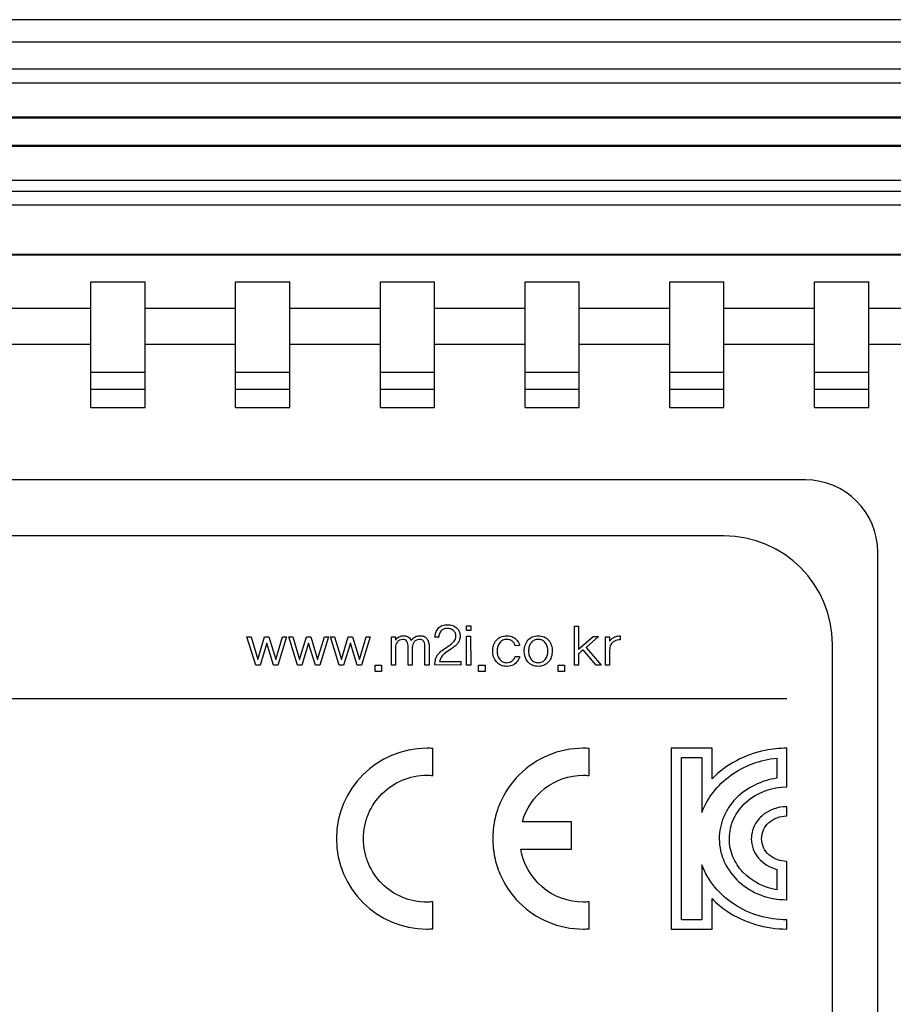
# Model space of a CAD drawing. Header units: millimetres. Extents: x 0 to 841, y 0 to 595.
# Tile 10 of 12: x 609 to 633, y 395 to 422. Entities that reach past the tile are written whole.
import ezdxf

# ---------------------------------------------------------------- set-up
doc = ezdxf.new("R2010")
doc.units = ezdxf.units.MM
doc.header["$LTSCALE"] = 65.395
for name, color, linetype in [('FRONT_CASE_RE07-SHAPE', 7, 'CONTINUOUS'), ('GASKET-N07W_V2-SHAPE', 7, 'CONTINUOUS'), ('LCD_BRACKET_RE07-INNOLUX-SHAPE', 7, 'CONTINUOUS'), ('PRODUCT_LABEL_RX-SHAPE', 7, 'CONTINUOUS'), ('REAR_CASE_RE07-SHAPE', 7, 'CONTINUOUS')]:
    doc.layers.add(name, color=color, linetype=linetype)

msp = doc.modelspace()

# ---------------------------------------------------------------- linework, layer by layer
at = {"layer": 'FRONT_CASE_RE07-SHAPE', "color": 7, "linetype": 'Continuous'}
for p, q in [((764.29, 421.759), (563.827, 421.759)), ((725.812, 415.261), (602.305, 415.261))]:
    msp.add_line(p, q, dxfattribs=at)
at = {"layer": 'GASKET-N07W_V2-SHAPE', "color": 7, "linetype": 'Continuous'}
for p, q in [((763.669, 421.142), (564.448, 421.142)), ((763.058, 420.391), (565.058, 420.391)), ((763.058, 420.002), (565.058, 420.002)), ((763.058, 419.062), (565.058, 419.062)), ((762.308, 419.033), (565.808, 419.033)), ((762.308, 418.281), (565.808, 418.281)), ((762.308, 418.252), (565.808, 418.252)), ((762.308, 417.312), (565.808, 417.312)), ((565.808, 417.018), (762.308, 417.018)), ((565.948, 416.642), (762.169, 416.642))]:
    msp.add_line(p, q, dxfattribs=at)
at = {"layer": 'LCD_BRACKET_RE07-INNOLUX-SHAPE', "color": 7, "linetype": 'Continuous'}
for p, q in [((612.808, 411.532), (611.308, 411.532)), ((616.808, 411.532), (615.308, 411.532)), ((620.808, 411.532), (619.308, 411.532)), ((624.808, 411.532), (623.308, 411.532)), ((628.808, 411.532), (627.308, 411.532)), ((632.808, 411.532), (631.308, 411.532))]:
    msp.add_line(p, q, dxfattribs=at)
at = {"layer": 'PRODUCT_LABEL_RX-SHAPE', "color": 7, "linetype": 'Continuous'}
for p, q in [((628.808, 407.482), (586.908, 407.482)), ((621.686, 404.866), (621.686, 404.994)), ((621.686, 404.994), (621.811, 404.994)), ((621.811, 404.994), (621.811, 404.866)), ((624.671, 403.906), (624.671, 404.988)), ((624.671, 404.988), (624.783, 404.988)), ((624.783, 404.988), (624.783, 404.347)), ((615.619, 404.691), (615.732, 404.693)), ((615.862, 403.904), (615.619, 404.691)), ((615.732, 404.693), (615.921, 404.065)), ((615.921, 404.065), (616.109, 404.693)), ((616.109, 404.693), (616.229, 404.693)), ((616.229, 404.693), (616.417, 404.065)), ((616.417, 404.065), (616.607, 404.693)), ((616.717, 404.691), (616.476, 403.904)), ((616.607, 404.693), (616.717, 404.691)), ((616.774, 404.691), (616.888, 404.693)), ((617.017, 403.904), (616.774, 404.691)), ((616.888, 404.693), (617.076, 404.065)), ((617.076, 404.065), (617.264, 404.693)), ((617.264, 404.693), (617.384, 404.693)), ((617.384, 404.693), (617.572, 404.065)), ((617.572, 404.065), (617.762, 404.693)), ((617.872, 404.691), (617.631, 403.904)), ((617.762, 404.693), (617.872, 404.691)), ((617.929, 404.691), (618.042, 404.693)), ((618.172, 403.904), (617.929, 404.691)), ((618.042, 404.693), (618.231, 404.065)), ((618.231, 404.065), (618.419, 404.693)), ((618.419, 404.693), (618.539, 404.693)), ((618.539, 404.693), (618.727, 404.065)), ((618.727, 404.065), (618.917, 404.693)), ((619.027, 404.691), (618.785, 403.904)), ((618.917, 404.693), (619.027, 404.691)), ((619.613, 403.906), (619.613, 404.691)), ((619.613, 404.691), (619.725, 404.691)), ((619.725, 404.691), (619.725, 404.6)), ((620.924, 404.686), (620.818, 404.686)), ((621.811, 404.866), (621.686, 404.866)), ((621.693, 403.906), (621.693, 404.708)), ((621.693, 404.708), (621.803, 404.708)), ((621.803, 404.708), (621.805, 403.904)), ((624.783, 404.347), (625.187, 404.704)), ((625.335, 404.704), (624.999, 404.399)), ((625.187, 404.704), (625.335, 404.704)), ((625.534, 403.906), (625.534, 404.691)), ((625.534, 404.691), (625.643, 404.691)), ((625.643, 404.691), (625.646, 404.567)), ((625.936, 404.719), (625.938, 404.605)), ((616.169, 404.513), (615.981, 403.904)), ((616.357, 403.904), (616.169, 404.513)), ((617.324, 404.513), (617.136, 403.904)), ((617.512, 403.904), (617.324, 404.513)), ((618.479, 404.513), (618.291, 403.904)), ((618.667, 403.904), (618.479, 404.513)), ((619.725, 404.398), (619.725, 403.906)), ((620.078, 403.906), (620.077, 404.412)), ((620.19, 404.398), (620.19, 403.906)), ((620.542, 403.906), (620.541, 404.412)), ((620.654, 404.445), (620.654, 403.906)), ((621.05, 404.341), (621.234, 404.467)), ((623.159, 404.447), (623.039, 404.445)), ((624.999, 404.399), (625.409, 403.904)), ((631.808, 377.582), (631.808, 404.482)), ((621.284, 404.369), (621.105, 404.247)), ((623.037, 404.145), (623.159, 404.143)), ((624.783, 404.218), (624.783, 403.906)), ((625.273, 403.904), (624.919, 404.331)), ((625.646, 404.318), (625.646, 403.906)), ((615.981, 403.904), (615.862, 403.904)), ((616.476, 403.904), (616.357, 403.904)), ((617.136, 403.904), (617.017, 403.904)), ((617.631, 403.904), (617.512, 403.904)), ((618.291, 403.904), (618.172, 403.904)), ((618.785, 403.904), (618.667, 403.904)), ((619.162, 403.731), (619.162, 403.904)), ((619.162, 403.904), (619.342, 403.904)), ((619.342, 403.904), (619.342, 403.731)), ((619.725, 403.906), (619.613, 403.906)), ((620.19, 403.906), (620.078, 403.906)), ((620.654, 403.906), (620.542, 403.906)), ((621.529, 403.911), (620.812, 403.913)), ((620.942, 404.005), (621.529, 404.005)), ((621.529, 404.005), (621.529, 403.911)), ((621.805, 403.904), (621.693, 403.906)), ((622.023, 403.731), (622.023, 403.904)), ((622.023, 403.904), (622.203, 403.904)), ((622.203, 403.904), (622.203, 403.731)), ((624.22, 403.731), (624.22, 403.904)), ((624.22, 403.904), (624.4, 403.904)), ((624.4, 403.904), (624.4, 403.731)), ((624.783, 403.906), (624.671, 403.906)), ((625.409, 403.904), (625.273, 403.904)), ((625.646, 403.906), (625.534, 403.906)), ((619.342, 403.731), (619.162, 403.731)), ((622.203, 403.731), (622.023, 403.731)), ((624.4, 403.731), (624.22, 403.731)), ((585.547, 402.984), (630.547, 402.984)), ((620.757, 400.855), (620.757, 401.604)), ((625.079, 400.855), (625.079, 401.604)), ((627.351, 401.609), (627.351, 396.609)), ((628.478, 401.609), (627.351, 401.609)), ((628.478, 400.768), (628.478, 401.609)), ((630.547, 401.609), (630.537, 401.609)), ((630.547, 400.54), (630.547, 401.609)), ((627.63, 396.866), (627.63, 401.351)), ((627.63, 401.351), (628.195, 401.351)), ((628.195, 401.351), (628.195, 399.836)), ((630.268, 401.337), (630.268, 400.778)), ((630.537, 400.54), (630.547, 400.54)), ((630.547, 399.993), (630.537, 399.993)), ((630.547, 399.737), (630.547, 399.993)), ((624.591, 399.576), (623.233, 399.576)), ((624.591, 398.818), (624.591, 399.576)), ((630.537, 399.737), (630.547, 399.737)), ((623.191, 398.818), (624.591, 398.818)), ((630.547, 398.482), (630.537, 398.482)), ((630.547, 397.421), (630.547, 398.482)), ((628.195, 398.381), (628.195, 396.866)), ((630.268, 398.26), (630.268, 397.696)), ((620.757, 396.616), (620.757, 397.361)), ((625.079, 396.616), (625.079, 397.361)), ((628.478, 396.609), (628.478, 397.45)), ((630.537, 397.421), (630.547, 397.421)), ((628.195, 396.866), (627.63, 396.866)), ((630.547, 396.866), (630.537, 396.866)), ((630.547, 396.609), (630.547, 396.866)), ((627.351, 396.609), (628.478, 396.609)), ((630.537, 396.609), (630.547, 396.609))]:
    msp.add_line(p, q, dxfattribs=at)
for centre, radius, start, end in [((628.808, 404.482), 3, 0, 90), ((620.594, 399.109), 2.5, 90.0117, 269.9883), ((620.591, 398.597), 1.988, 270.0704, 274.772), ((624.915, 398.551), 1.942, 270.0354, 274.8275)]:
    msp.add_arc(centre, radius, start, end, dxfattribs=at)
for points, knots in [([(620.818, 404.686), (620.818, 404.727), (620.833, 404.812), (620.898, 404.927), (621.014, 405.015), (621.164, 405.033), (621.311, 405.015), (621.43, 404.938), (621.502, 404.828), (621.513, 404.744), (621.513, 404.703)], [0, 0, 0, 0, 0.114649, 0.235332, 0.361185, 0.503815, 0.644833, 0.76886, 0.885632, 1, 1, 1, 1]), ([(619.725, 404.6), (619.75, 404.635), (619.801, 404.683), (619.89, 404.72), (619.964, 404.723), (620.034, 404.712), (620.106, 404.672), (620.145, 404.622), (620.16, 404.586)], [0, 0, 0, 0, 0.245089, 0.381234, 0.538268, 0.660352, 0.776935, 1, 1, 1, 1]), ([(620.16, 404.586), (620.169, 404.6), (620.198, 404.63), (620.248, 404.679), (620.331, 404.721), (620.432, 404.724), (620.536, 404.705), (620.609, 404.632), (620.645, 404.542), (620.654, 404.477), (620.654, 404.445)], [0, 0, 0, 0, 0.070909, 0.1741, 0.297936, 0.449171, 0.59514, 0.72692, 0.863174, 1, 1, 1, 1]), ([(621.017, 404.883), (621.004, 404.874), (620.949, 404.823), (620.925, 404.745), (620.924, 404.686)], [0, 0, 0, 0, 0.203723, 1, 1, 1, 1]), ([(621.234, 404.467), (621.275, 404.496), (621.333, 404.543), (621.386, 404.629), (621.398, 404.707), (621.388, 404.791), (621.338, 404.866), (621.257, 404.915), (621.158, 404.928), (621.073, 404.918), (621.029, 404.892), (621.017, 404.883)], [0, 0, 0, 0, 0.186098, 0.273828, 0.366433, 0.475478, 0.580235, 0.689949, 0.814701, 0.94423, 1, 1, 1, 1]), ([(621.513, 404.703), (621.512, 404.662), (621.499, 404.587), (621.44, 404.494), (621.363, 404.428), (621.311, 404.387), (621.284, 404.369)], [0, 0, 0, 0, 0.284752, 0.52909, 0.766964, 1, 1, 1, 1]), ([(622.434, 404.446), (622.436, 404.452), (622.454, 404.508), (622.508, 404.606), (622.638, 404.704), (622.793, 404.727), (622.94, 404.709), (623.052, 404.638), (623.125, 404.548), (623.153, 404.479), (623.159, 404.447)], [0, 0, 0, 0, 0.019045, 0.178747, 0.334332, 0.501588, 0.647823, 0.778542, 0.898146, 1, 1, 1, 1]), ([(623.389, 403.996), (623.319, 404.078), (623.27, 404.249), (623.301, 404.464), (623.379, 404.606), (623.51, 404.704), (623.672, 404.729), (623.834, 404.704), (623.922, 404.639), (623.955, 404.6)], [0, 0, 0, 0, 0.250617, 0.382669, 0.504963, 0.623938, 0.752128, 0.880616, 1, 1, 1, 1]), ([(625.646, 404.567), (625.662, 404.592), (625.701, 404.64), (625.779, 404.69), (625.86, 404.712), (625.913, 404.719), (625.936, 404.719)], [0, 0, 0, 0, 0.264087, 0.536885, 0.792255, 1, 1, 1, 1]), ([(620.077, 404.412), (620.077, 404.464), (620.072, 404.544), (619.994, 404.614), (619.917, 404.62), (619.839, 404.606), (619.751, 404.538), (619.725, 404.452), (619.725, 404.398)], [0, 0, 0, 0, 0.251531, 0.354011, 0.477558, 0.608727, 0.735482, 1, 1, 1, 1]), ([(620.541, 404.412), (620.541, 404.464), (620.536, 404.544), (620.459, 404.614), (620.383, 404.62), (620.305, 404.607), (620.215, 404.54), (620.19, 404.453), (620.19, 404.398)], [0, 0, 0, 0, 0.251209, 0.352917, 0.476286, 0.607034, 0.732403, 1, 1, 1, 1]), ([(623.159, 404.143), (623.15, 404.109), (623.12, 404.041), (623.047, 403.951), (622.937, 403.883), (622.793, 403.867), (622.638, 403.89), (622.463, 404.024), (622.401, 404.242), (622.42, 404.399), (622.434, 404.446)], [0, 0, 0, 0, 0.082844, 0.173054, 0.270002, 0.380944, 0.509984, 0.630523, 0.882555, 1, 1, 1, 1]), ([(623.039, 404.445), (623.034, 404.464), (623.015, 404.506), (622.971, 404.565), (622.897, 404.613), (622.797, 404.624), (622.689, 404.606), (622.566, 404.504), (622.525, 404.34), (622.538, 404.221), (622.549, 404.184)], [0, 0, 0, 0, 0.068414, 0.151145, 0.244364, 0.356482, 0.478877, 0.600417, 0.871158, 1, 1, 1, 1]), ([(623.955, 404.6), (623.99, 404.561), (624.045, 404.464), (624.067, 404.299), (624.044, 404.133), (623.965, 403.99), (623.834, 403.89), (623.672, 403.865), (623.509, 403.89), (623.422, 403.957), (623.389, 403.996)], [0, 0, 0, 0, 0.121728, 0.252943, 0.383429, 0.506263, 0.625727, 0.753481, 0.880939, 1, 1, 1, 1]), ([(623.471, 404.519), (623.45, 404.491), (623.415, 404.42), (623.4, 404.299), (623.416, 404.173), (623.471, 404.066), (623.56, 403.99), (623.672, 403.969), (623.784, 403.99), (623.843, 404.04), (623.866, 404.068)], [0, 0, 0, 0, 0.113057, 0.25329, 0.392316, 0.51992, 0.639102, 0.759481, 0.880273, 1, 1, 1, 1]), ([(623.866, 404.068), (623.89, 404.099), (623.929, 404.173), (623.945, 404.299), (623.929, 404.424), (623.874, 404.532), (623.784, 404.606), (623.672, 404.626), (623.56, 404.606), (623.498, 404.555), (623.473, 404.522), (623.471, 404.519)], [0, 0, 0, 0, 0.124602, 0.260045, 0.396663, 0.520862, 0.636461, 0.754017, 0.871169, 0.986233, 1, 1, 1, 1]), ([(625.938, 404.605), (625.911, 404.605), (625.858, 404.603), (625.782, 404.58), (625.722, 404.534), (625.658, 404.454), (625.646, 404.373), (625.646, 404.318)], [0, 0, 0, 0, 0.171118, 0.344336, 0.501647, 0.650456, 1, 1, 1, 1]), ([(620.812, 403.913), (620.813, 403.947), (620.822, 404.018), (620.848, 404.131), (620.924, 404.248), (621.004, 404.309), (621.05, 404.341)], [0, 0, 0, 0, 0.203213, 0.418644, 0.668265, 1, 1, 1, 1]), ([(621.105, 404.247), (621.063, 404.218), (620.992, 404.145), (620.951, 404.051), (620.942, 404.005)], [0, 0, 0, 0, 0.522105, 1, 1, 1, 1]), ([(622.549, 404.184), (622.55, 404.179), (622.563, 404.137), (622.6, 404.065), (622.689, 403.99), (622.792, 403.971), (622.885, 403.983), (622.977, 404.032), (623.023, 404.099), (623.037, 404.145)], [0, 0, 0, 0, 0.02185, 0.199224, 0.364448, 0.530612, 0.660518, 0.780087, 1, 1, 1, 1]), ([(624.919, 404.331), (624.911, 404.325), (624.888, 404.307), (624.852, 404.277), (624.815, 404.245), (624.792, 404.225), (624.783, 404.218)], [0, 0, 0, 0, 0.176647, 0.483333, 0.800592, 1, 1, 1, 1]), ([(624.916, 401.609), (624.585, 401.609), (623.927, 401.477), (623.105, 400.921), (622.644, 400.237), (622.45, 399.611), (622.399, 399.109), (622.45, 398.606), (622.644, 397.98), (623.105, 397.297), (623.927, 396.74), (624.585, 396.609), (624.916, 396.609)], [0, 0, 0, 0, 0.127026, 0.249679, 0.372333, 0.435209, 0.5, 0.564791, 0.627667, 0.750321, 0.872974, 1, 1, 1, 1]), ([(630.537, 401.609), (630.338, 401.609), (629.587, 401.538), (628.867, 401.162), (628.478, 400.768)], [0, 0, 0, 0, 0.264676, 1, 1, 1, 1]), ([(628.195, 399.836), (628.349, 400.237), (628.934, 400.975), (629.813, 401.293), (630.268, 401.337)], [0, 0, 0, 0, 0.484328, 1, 1, 1, 1]), ([(620.594, 397.353), (620.361, 397.353), (619.899, 397.445), (619.322, 397.836), (618.999, 398.316), (618.863, 398.756), (618.827, 399.109), (618.863, 399.461), (618.999, 399.901), (619.322, 400.381), (619.899, 400.772), (620.361, 400.864), (620.594, 400.864)], [0, 0, 0, 0, 0.127017, 0.249674, 0.372353, 0.435243, 0.500041, 0.564834, 0.627711, 0.750354, 0.872986, 1, 1, 1, 1]), ([(623.233, 399.576), (623.332, 399.932), (623.773, 400.606), (624.54, 400.864), (624.916, 400.864)], [0, 0, 0, 0, 0.495719, 1, 1, 1, 1]), ([(630.268, 400.778), (629.85, 400.724), (629.23, 400.427), (628.82, 399.81), (628.698, 399.418), (628.665, 399.098), (628.702, 398.768), (628.849, 398.341), (629.2, 397.877), (629.811, 397.507), (630.292, 397.421), (630.537, 397.421)], [0, 0, 0, 0, 0.240217, 0.355831, 0.413865, 0.473073, 0.537957, 0.601526, 0.728608, 0.860387, 1, 1, 1, 1]), ([(630.268, 397.696), (629.921, 397.751), (629.412, 398.007), (629.074, 398.523), (628.973, 398.85), (628.947, 399.118), (628.978, 399.397), (629.103, 399.759), (629.522, 400.318), (630.139, 400.54), (630.537, 400.54)], [0, 0, 0, 0, 0.238909, 0.353824, 0.411498, 0.470336, 0.536192, 0.600664, 0.729481, 1, 1, 1, 1]), ([(630.537, 399.993), (630.292, 399.993), (629.911, 399.855), (629.618, 399.463), (629.541, 399.128), (629.6, 398.816), (629.804, 398.475), (630.076, 398.311), (630.268, 398.26)], [0, 0, 0, 0, 0.28138, 0.41569, 0.550836, 0.662439, 0.772578, 1, 1, 1, 1]), ([(630.537, 398.482), (630.363, 398.482), (630.093, 398.579), (629.885, 398.857), (629.828, 399.108), (629.885, 399.36), (630.093, 399.639), (630.363, 399.737), (630.537, 399.737)], [0, 0, 0, 0, 0.255488, 0.376981, 0.499367, 0.622427, 0.744349, 1, 1, 1, 1]), ([(624.916, 397.353), (624.512, 397.353), (623.682, 397.654), (623.257, 398.424), (623.191, 398.818)], [0, 0, 0, 0, 0.502843, 1, 1, 1, 1]), ([(630.537, 396.866), (630.033, 396.866), (629.036, 397.143), (628.363, 397.943), (628.195, 398.381)], [0, 0, 0, 0, 0.518032, 1, 1, 1, 1]), ([(628.478, 397.45), (628.606, 397.32), (629.187, 396.837), (629.967, 396.609), (630.537, 396.609)], [0, 0, 0, 0, 0.242276, 1, 1, 1, 1])]:
    msp.add_open_spline(points, degree=3, knots=knots, dxfattribs=at)
for points in [[(620.757, 401.604), (620.702, 401.606), (620.648, 401.609), (620.594, 401.609)], [(625.079, 401.604), (625.025, 401.607), (624.97, 401.609), (624.916, 401.609)], [(620.594, 400.864), (620.648, 400.864), (620.703, 400.86), (620.757, 400.855)], [(624.916, 400.864), (624.97, 400.864), (625.025, 400.86), (625.079, 400.855)], [(620.757, 397.361), (620.702, 397.358), (620.648, 397.353), (620.594, 397.353)], [(625.079, 397.361), (625.025, 397.358), (624.97, 397.353), (624.916, 397.353)]]:
    msp.add_open_spline(points, degree=3, dxfattribs=at)
at = {"layer": 'REAR_CASE_RE07-SHAPE', "color": 7, "linetype": 'Continuous'}
for p, q in [((725.656, 415.246), (602.461, 415.246)), ((611.308, 411.032), (611.308, 414.512)), ((611.308, 414.512), (612.808, 414.512)), ((612.808, 411.032), (612.808, 414.512)), ((615.308, 411.032), (615.308, 414.512)), ((615.308, 414.512), (616.808, 414.512)), ((616.808, 411.032), (616.808, 414.512)), ((619.308, 411.032), (619.308, 414.512)), ((619.308, 414.512), (620.808, 414.512)), ((620.808, 411.032), (620.808, 414.512)), ((623.308, 411.032), (623.308, 414.512)), ((623.308, 414.512), (624.808, 414.512)), ((624.808, 411.032), (624.808, 414.512)), ((627.308, 411.032), (627.308, 414.512)), ((627.308, 414.512), (628.808, 414.512)), ((628.808, 411.032), (628.808, 414.512)), ((631.308, 411.032), (631.308, 414.512)), ((631.308, 414.512), (632.808, 414.512)), ((632.808, 411.032), (632.808, 414.512)), ((611.308, 413.775), (608.808, 413.775)), ((615.308, 413.775), (612.808, 413.775)), ((619.308, 413.775), (616.808, 413.775)), ((623.308, 413.775), (620.808, 413.775)), ((627.308, 413.775), (624.808, 413.775)), ((631.308, 413.775), (628.808, 413.775)), ((635.308, 413.775), (632.808, 413.775)), ((611.308, 412.777), (608.808, 412.777)), ((615.308, 412.777), (612.808, 412.777)), ((619.308, 412.777), (616.808, 412.777)), ((623.308, 412.777), (620.808, 412.777)), ((627.308, 412.777), (624.808, 412.777)), ((631.308, 412.777), (628.808, 412.777)), ((635.308, 412.777), (632.808, 412.777)), ((611.308, 412.009), (612.808, 412.009)), ((615.308, 412.009), (616.808, 412.009)), ((619.308, 412.009), (620.808, 412.009)), ((623.308, 412.009), (624.808, 412.009)), ((627.308, 412.009), (628.808, 412.009)), ((631.308, 412.009), (632.808, 412.009)), ((611.308, 411.032), (612.808, 411.032)), ((615.308, 411.032), (616.808, 411.032)), ((619.308, 411.032), (620.808, 411.032)), ((623.308, 411.032), (624.808, 411.032)), ((627.308, 411.032), (628.808, 411.032)), ((631.308, 411.032), (632.808, 411.032)), ((631.058, 409.032), (585.058, 409.032)), ((633.058, 375.032), (633.058, 407.032))]:
    msp.add_line(p, q, dxfattribs=at)
msp.add_arc((631.058, 407.032), 2, 0, 90, dxfattribs=at)

doc.saveas('drawing.dxf')
